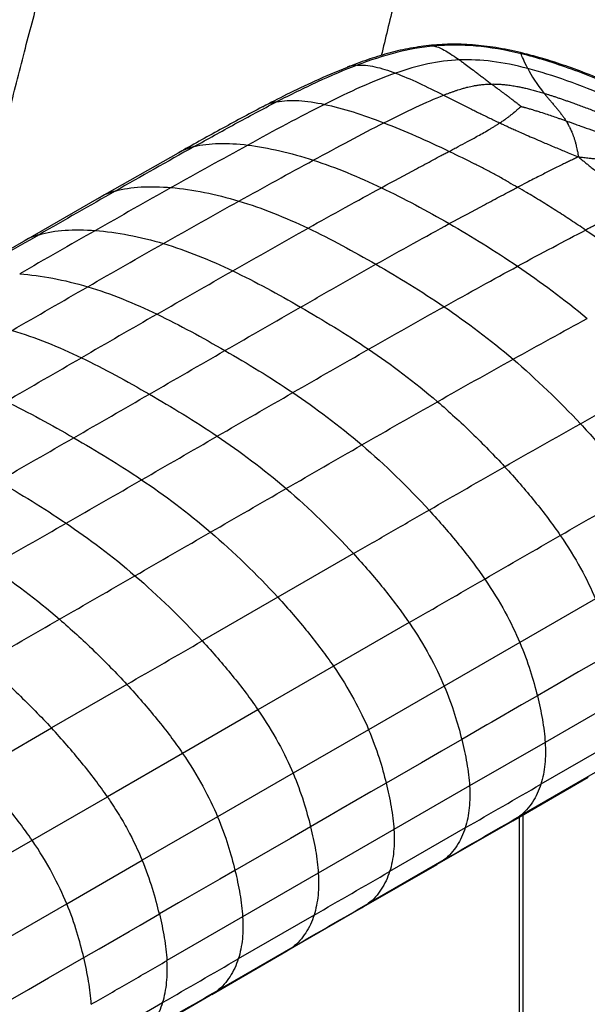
# Paper-space layout '_Isometric' of a CAD drawing. Header units: millimetres. Extents: x -681 to 994, y -334 to 1074.
# Tile 17 of 20: x 762 to 894, y 90 to 318. Entities that reach past the tile are written whole.
import ezdxf

# ---------------------------------------------------------------- set-up
doc = ezdxf.new("R2010")
doc.units = ezdxf.units.MM

psp = doc.layouts.new('_Isometric')

# ---------------------------------------------------------------- linework, layer by layer
at = {"color": 7, "linetype": 'Continuous', "lineweight": 25}
for p, q in [((858.51, 312.16), (857.25, 312.24)), ((799.11, 287.34), (780.81, 276.94)), ((780.81, 276.94), (763.21, 266.83)), ((763.21, 266.83), (745.71, 256.74)), ((839.73, 194.41), (822.21, 184.29)), ((822.21, 184.29), (804.69, 174.17)), ((895.85, 183.94), (878.32, 173.82)), ((852.65, 178.41), (835.12, 168.29)), ((878.32, 173.82), (860.79, 163.7)), ((835.12, 168.29), (817.61, 158.18)), ((787.2, 164.08), (769.72, 153.98)), ((860.79, 163.7), (843.26, 153.58)), ((901.73, 160.76), (884.2, 150.64)), ((817.61, 158.18), (800.13, 148.09)), ((752.23, 143.89), (769.72, 153.98)), ((843.26, 153.58), (825.74, 143.47)), ((900.73, 151.04), (883.2, 140.92)), ((884.2, 150.64), (866.67, 140.52)), ((800.13, 148.09), (782.68, 138.02)), ((825.74, 143.47), (808.25, 133.37)), ((876.67, 132.46), (894.2, 142.59)), ((895.79, 143.63), (878.26, 133.5)), ((866.67, 140.52), (849.13, 130.4)), ((747.75, 117.85), (782.68, 138.02)), ((808.25, 133.37), (790.76, 123.28)), ((859.14, 122.35), (876.67, 132.47)), ((876.66, 132.49), (878.26, 133.5)), ((878.23, -115.11), (878.23, 133.37)), ((879.11, -113.89), (879.11, 133.87)), ((849.13, 130.4), (831.6, 120.27)), ((865.67, 130.8), (848.14, 120.67)), ((860.73, 123.38), (843.19, 113.26)), ((859.12, 122.37), (860.73, 123.38)), ((773.28, 113.18), (790.76, 123.28)), ((841.6, 112.22), (859.13, 122.34)), ((831.6, 120.27), (814.05, 110.14)), ((755.79, 103.08), (773.28, 113.18)), ((824.07, 102.1), (841.61, 112.22)), ((841.59, 112.25), (843.19, 113.26)), ((814.05, 110.14), (796.5, 100.01)), ((830.6, 110.55), (813.05, 100.42)), ((825.66, 103.14), (808.11, 93.01)), ((824.05, 102.12), (825.66, 103.14)), ((806.88, 92.17), (824.06, 102.1)), ((789.33, 82.05), (806.52, 91.97)), ((806.52, 91.97), (806.81, 92.13)), ((777.95, 80.15), (795.5, 90.28))]:
    psp.add_line(p, q, dxfattribs=at)
at = {"color": 7, "linetype": 'Continuous', "lineweight": 25, "flags": 128}
for points in [[(899.92, 171.56), (897.27, 170.02), (891.96, 166.96), (887.18, 164.2), (882.39, 161.43)], [(882.39, 161.43), (878.74, 159.32), (871.8, 155.32), (870.71, 154.69), (866.37, 152.18), (864.86, 151.31)], [(864.86, 151.31), (860.18, 148.61), (855.5, 145.91), (847.33, 141.19)], [(847.33, 141.19), (843.79, 139.15), (836.79, 135.11), (834.23, 133.63), (829.8, 131.07)], [(829.8, 131.07), (825.12, 128.37), (820.44, 125.67), (812.27, 120.95)], [(812.27, 120.95), (808.73, 118.91), (801.74, 114.87), (799.17, 113.39), (794.74, 110.83)], [(777.21, 100.71), (780.75, 102.75), (787.74, 106.79), (790.31, 108.27), (794.74, 110.83)], [(759.68, 90.59), (764.36, 93.29), (769.04, 95.99), (777.21, 100.71)]]:
    psp.add_lwpolyline(points, dxfattribs=at)
at = {"color": 7, "linetype": 'Continuous', "lineweight": 25}
for points, knots in [([(751.63, 260.16), (751.71, 260.59), (752.07, 262.32), (752.71, 265.37), (753.55, 269.29), (755.02, 275.99), (757.15, 285.36), (760.22, 298.17), (763.57, 311.41), (767.18, 324.93), (770.74, 337.78), (774.23, 350.06), (777.74, 362.06), (781.41, 374.15), (785.27, 386.31), (789.36, 398.7), (793.64, 411.25), (798.2, 424.17), (802.95, 437.21), (807.81, 450.08), (812.52, 462), (816.95, 472.66), (821.06, 481.86), (825, 489.95), (828.77, 497.03), (831.41, 501.3), (832.66, 503.3)], [0, 0, 0, 0, 0.005366, 0.021666, 0.037967, 0.054245, 0.104954, 0.15436, 0.212876, 0.268341, 0.320926, 0.370869, 0.419327, 0.468106, 0.519015, 0.568331, 0.619708, 0.672582, 0.726305, 0.779446, 0.830157, 0.872603, 0.910475, 0.94397, 0.973618, 1, 1, 1, 1]), ([(883.06, 445.92), (882.6, 443.39), (881.63, 438.06), (879.69, 429.92), (877.43, 421.27), (874.92, 412.37), (872.99, 405.78), (871.64, 401.25), (870.9, 398.77), (870.06, 395.95), (869.21, 393.15), (867.41, 387.18), (864.69, 378.19), (860.95, 365.77), (857.34, 353.3), (853.91, 340.71), (850.71, 328.31), (848.16, 318.08), (846.67, 311.93), (846.19, 309.95)], [0, 0, 0, 0, 0.0535983, 0.1128889, 0.1764263, 0.2427127, 0.3092505, 0.3223154, 0.3432062, 0.3640332, 0.3847846, 0.4054485, 0.4963198, 0.5841573, 0.6808713, 0.772677, 0.863103, 0.95589, 1, 1, 1, 1]), ([(857.25, 312.27), (855.62, 312.05), (852.32, 311.61), (847.56, 310.44), (842.86, 308.97), (839.83, 307.81), (838.28, 307.21)], [0, 0, 0, 0, 0.238892, 0.482355, 0.734898, 1, 1, 1, 1]), ([(858.51, 312.16), (855.43, 311.88), (852.44, 311.34), (846.53, 309.83), (843.6, 308.86), (840.61, 307.72)], [0, 0, 0, 0, 0.5, 0.5, 1, 1, 1, 1]), ([(878.52, 310.63), (876.61, 311.05), (872.96, 311.85), (867.45, 312.48), (862.21, 312.67), (858.89, 312.4), (857.25, 312.27)], [0, 0, 0, 0, 0.275367, 0.528668, 0.767797, 1, 1, 1, 1]), ([(878.62, 310.36), (874.92, 311.27), (871.44, 311.85), (864.78, 312.44), (861.6, 312.43), (858.51, 312.16)], [0, 0, 0, 0, 0.5, 0.5, 1, 1, 1, 1]), ([(858.51, 312.16), (859.29, 311.97), (860.17, 311.56), (862.12, 310.45), (863.18, 309.74), (864.31, 308.93)], [0, 0, 0, 0, 0.5, 0.5, 1, 1, 1, 1]), ([(878.52, 310.63), (878.52, 310.63), (878.5, 310.71), (878.56, 310.53), (878.62, 310.36)], [0, 0, 0, 0, 0.0112408, 1, 1, 1, 1]), ([(904.55, 301.29), (902.41, 302.23), (898.4, 304), (892.53, 306.3), (887.32, 308.13), (882.74, 309.56), (879.84, 310.3), (878.52, 310.63)], [0, 0, 0, 0, 0.263794, 0.493484, 0.690941, 0.858771, 1, 1, 1, 1]), ([(864.31, 308.93), (861.83, 308.83), (859.41, 308.52), (854.53, 307.48), (852.08, 306.76), (849.52, 305.86)], [0, 0, 0, 0, 0.5, 0.5, 1, 1, 1, 1]), ([(880.17, 306.94), (877.29, 307.69), (874.57, 308.24), (869.32, 308.91), (866.79, 309.03), (864.31, 308.93)], [0, 0, 0, 0, 0.5, 0.5, 1, 1, 1, 1]), ([(864.31, 308.93), (864.42, 308.85), (864.65, 308.69), (865, 308.44), (865.63, 307.97), (866.58, 307.27), (867.68, 306.43), (868.63, 305.71), (869.4, 305.13), (870.17, 304.54), (870.95, 303.95), (871.49, 303.54), (871.75, 303.34)], [0, 0, 0, 0, 0.052129, 0.10422, 0.15624, 0.336924, 0.515798, 0.616146, 0.714976, 0.81205, 0.907136, 1, 1, 1, 1]), ([(880.17, 306.94), (879.74, 307.76), (879.4, 308.49), (878.89, 309.66), (878.72, 310.1), (878.62, 310.36)], [0, 0, 0, 0, 0.5, 0.5, 1, 1, 1, 1]), ([(902.83, 301.74), (898.58, 303.62), (894.37, 305.33), (886.25, 308.24), (882.33, 309.46), (878.62, 310.36)], [0, 0, 0, 0, 0.5, 0.5, 1, 1, 1, 1]), ([(838.28, 307.21), (835.77, 306.16), (830.96, 304.15), (824.52, 301.04), (820.55, 299), (818.7, 298.06)], [0, 0, 0, 0, 0.369361, 0.707327, 1, 1, 1, 1]), ([(840.61, 307.72), (837.61, 306.58), (834.54, 305.27), (828.29, 302.39), (825.11, 300.83), (821.91, 299.19)], [0, 0, 0, 0, 0.5, 0.5, 1, 1, 1, 1]), ([(840.61, 307.72), (839.81, 307.66), (839, 307.61), (838.29, 307.21), (838.29, 307.21)], [0, 0, 0, 0, 0.991783, 1, 1, 1, 1]), ([(840.61, 307.72), (841.86, 307.82), (843.23, 307.67), (846.22, 307.02), (847.82, 306.51), (849.52, 305.86)], [0, 0, 0, 0, 0.5, 0.5, 1, 1, 1, 1]), ([(898.94, 300.28), (895.67, 301.69), (892.41, 302.97), (886.11, 305.22), (883.06, 306.18), (880.17, 306.94)], [0, 0, 0, 0, 0.5, 0.5, 1, 1, 1, 1]), ([(849.52, 305.86), (846.96, 304.96), (844.29, 303.88), (838.77, 301.44), (835.93, 300.08), (833.03, 298.63)], [0, 0, 0, 0, 0.5, 0.5, 1, 1, 1, 1]), ([(860.66, 300.77), (860.89, 300.86), (861.34, 301.04), (862.01, 301.29), (862.68, 301.53), (863.34, 301.76), (863.98, 301.98), (864.68, 302.2), (865.44, 302.42), (866.43, 302.68), (867.44, 302.9), (868.46, 303.07), (869.27, 303.19), (870, 303.26), (870.64, 303.31), (871.19, 303.33), (871.57, 303.34), (871.75, 303.34)], [0, 0, 0, 0, 0.069311, 0.136715, 0.202295, 0.266143, 0.328354, 0.389032, 0.464655, 0.538808, 0.660898, 0.731502, 0.799072, 0.866217, 0.910786, 0.955344, 1, 1, 1, 1]), ([(871.75, 303.34), (871.86, 303.34), (872.09, 303.35), (872.42, 303.35), (872.76, 303.34), (873.1, 303.33), (873.44, 303.32), (873.78, 303.3), (874.12, 303.27), (874.47, 303.24), (874.81, 303.21), (875.45, 303.14), (876.39, 303.02), (877.52, 302.82), (878.54, 302.62), (879.52, 302.41), (880.56, 302.15), (881.67, 301.86), (882.79, 301.55), (883.54, 301.32), (883.92, 301.21)], [0, 0, 0, 0, 0.0266229, 0.0532968, 0.0800371, 0.1068591, 0.1337769, 0.1608044, 0.1879546, 0.2152398, 0.2426721, 0.2702625, 0.3684566, 0.4683996, 0.5430432, 0.6197628, 0.7111402, 0.8049216, 0.9011887, 1, 1, 1, 1]), ([(871.75, 303.34), (871.75, 303.34), (871.76, 303.34), (871.76, 303.34), (871.79, 303.32), (871.99, 303.17), (872.35, 302.9), (872.85, 302.54), (873.29, 302.21), (873.57, 302), (873.7, 301.91), (873.71, 301.9), (873.72, 301.9), (873.81, 301.82), (874.26, 301.49), (874.74, 301.14), (875.29, 300.73), (875.52, 300.56), (875.76, 300.37), (876.05, 300.15), (876.41, 299.88), (876.87, 299.53), (877.15, 299.31), (877.33, 299.17), (877.37, 299.14), (877.41, 299.11), (877.53, 299.01), (877.73, 298.85), (877.91, 298.71), (878.03, 298.62), (878.06, 298.59), (878.09, 298.57), (878.14, 298.53), (878.22, 298.46), (878.3, 298.4), (878.35, 298.36), (878.4, 298.32), (878.44, 298.28), (878.5, 298.23), (878.55, 298.19), (878.59, 298.16), (878.61, 298.14)], [0, 0, 0, 0, 0.000513, 0.000924, 0.001335, 0.014695, 0.097575, 0.172259, 0.245414, 0.299983, 0.301158, 0.302684, 0.304132, 0.305351, 0.347124, 0.505397, 0.51559, 0.585169, 0.602746, 0.620713, 0.707614, 0.75615, 0.811845, 0.827038, 0.827736, 0.828311, 0.845434, 0.878743, 0.910366, 0.92128, 0.925317, 0.925797, 0.932798, 0.946081, 0.958859, 0.965547, 0.96598, 0.979936, 0.983301, 0.991712, 1, 1, 1, 1]), ([(802.79, 288.82), (805.94, 290.59), (809.09, 292.34), (815.45, 295.81), (818.65, 297.52), (821.91, 299.19)], [0, 0, 0, 0, 0.5, 0.5, 1, 1, 1, 1]), ([(821.91, 299.19), (820.93, 298.97), (819.8, 298.73), (818.83, 298.09), (818.71, 298.01)], [0, 0, 0, 0, 0.8770712, 1, 1, 1, 1]), ([(821.91, 299.19), (823.46, 299.51), (825.18, 299.59), (828.91, 299.38), (830.91, 299.08), (833.03, 298.63)], [0, 0, 0, 0, 0.5, 0.5, 1, 1, 1, 1]), ([(846.82, 294.34), (849.39, 295.65), (851.86, 296.86), (856.5, 299.03), (858.67, 299.98), (860.66, 300.77)], [0, 0, 0, 0, 0.5, 0.5, 1, 1, 1, 1]), ([(860.66, 300.77), (860.86, 300.67), (861.25, 300.47), (861.85, 300.17), (862.46, 299.86), (863.07, 299.55), (863.68, 299.24), (864.3, 298.93), (864.93, 298.61), (865.56, 298.29), (866.19, 297.97), (866.98, 297.58), (867.92, 297.11), (869.02, 296.56), (870.15, 296.01), (871.3, 295.45), (872.47, 294.89), (873.27, 294.51), (873.67, 294.32)], [0, 0, 0, 0, 0.0520682, 0.1038119, 0.1552493, 0.2063985, 0.2572774, 0.307904, 0.358296, 0.4084712, 0.4584473, 0.5082417, 0.5908845, 0.6731495, 0.7551159, 0.8368617, 0.9184643, 1, 1, 1, 1]), ([(883.92, 301.21), (884.01, 301.11), (884.17, 300.9), (884.43, 300.59), (884.69, 300.28), (884.96, 299.97), (885.22, 299.65), (885.49, 299.34), (885.77, 299.03), (886.04, 298.71), (886.31, 298.39), (886.67, 297.97), (887.11, 297.44), (887.62, 296.8), (888.12, 296.14), (888.59, 295.49), (888.88, 295.04), (889.03, 294.82)], [0, 0, 0, 0, 0.054844, 0.109101, 0.162788, 0.215925, 0.268526, 0.320607, 0.372181, 0.42326, 0.473855, 0.523975, 0.622667, 0.719586, 0.81477, 0.90824, 1, 1, 1, 1]), ([(883.92, 301.21), (884.15, 301.14), (884.62, 300.99), (885.33, 300.77), (886.06, 300.54), (886.8, 300.29), (887.57, 300.03), (888.35, 299.76), (889.16, 299.48), (889.98, 299.19), (891.38, 298.69), (893.36, 297.96), (895.42, 297.17), (897.01, 296.55), (897.75, 296.26), (898.12, 296.11)], [0, 0, 0, 0, 0.047213, 0.095958, 0.146236, 0.198045, 0.251375, 0.306216, 0.362552, 0.420362, 0.47962, 0.659362, 0.841598, 0.920655, 1, 1, 1, 1]), ([(818.69, 298.05), (815.39, 296.3), (808.78, 292.79), (802.32, 289.15), (799.1, 287.33)], [0, 0, 0, 0, 0.5001616, 1, 1, 1, 1]), ([(833.03, 298.63), (835.15, 298.18), (837.38, 297.58), (842, 296.13), (844.39, 295.28), (846.82, 294.34)], [0, 0, 0, 0, 0.5, 0.5, 1, 1, 1, 1]), ([(873.67, 294.32), (873.8, 294.41), (874.07, 294.58), (874.46, 294.84), (874.83, 295.09), (875.17, 295.34), (875.57, 295.62), (876.03, 295.97), (876.48, 296.33), (876.78, 296.57), (876.9, 296.67), (876.95, 296.72), (877.12, 296.85), (877.37, 297.07), (877.64, 297.31), (877.85, 297.49), (877.97, 297.6), (878.02, 297.65), (878.05, 297.67), (878.12, 297.73), (878.23, 297.83), (878.31, 297.9), (878.36, 297.94), (878.39, 297.96), (878.43, 298), (878.47, 298.03), (878.49, 298.05), (878.51, 298.06), (878.53, 298.08), (878.56, 298.1), (878.58, 298.12), (878.6, 298.13), (878.61, 298.14)], [0, 0, 0, 0, 0.069487, 0.136693, 0.201799, 0.264947, 0.326246, 0.421512, 0.529417, 0.603547, 0.606414, 0.610187, 0.636351, 0.712212, 0.776573, 0.824139, 0.860612, 0.861413, 0.862314, 0.877837, 0.914384, 0.938141, 0.938896, 0.945772, 0.960563, 0.970578, 0.971276, 0.974794, 0.985287, 0.986002, 0.993061, 1, 1, 1, 1]), ([(878.61, 298.14), (878.64, 298.13), (878.71, 298.12), (878.78, 298.1), (878.88, 298.07), (878.95, 298.06), (879.02, 298.04), (879.12, 298.01), (879.27, 297.97), (879.39, 297.94), (879.5, 297.91), (879.73, 297.85), (880.08, 297.75), (880.38, 297.66), (880.52, 297.62), (880.58, 297.6), (881.02, 297.48), (881.75, 297.25), (882.49, 297.02), (882.92, 296.88), (883.56, 296.68), (884.59, 296.35), (886.02, 295.86), (887.07, 295.5), (887.81, 295.24), (888.35, 295.06), (888.76, 294.91), (889.03, 294.82)], [0, 0, 0, 0, 0.008844, 0.017783, 0.022052, 0.036141, 0.036599, 0.043674, 0.064064, 0.078452, 0.078951, 0.094528, 0.144308, 0.179663, 0.180884, 0.182334, 0.198585, 0.305752, 0.394159, 0.412424, 0.430247, 0.57691, 0.709195, 0.843852, 0.882484, 0.921408, 1, 1, 1, 1]), ([(889.03, 294.82), (889.03, 294.81), (889.05, 294.79), (889.07, 294.75), (889.11, 294.69), (889.18, 294.57), (889.25, 294.44), (889.37, 294.24), (889.45, 294.09), (889.55, 293.92), (889.65, 293.71), (889.8, 293.43), (890.06, 292.91), (890.27, 292.45), (890.46, 292), (890.55, 291.78), (890.63, 291.55), (890.69, 291.4), (890.72, 291.32)], [0, 0, 0, 0, 0.005621, 0.018725, 0.040671, 0.06263, 0.125726, 0.155776, 0.249128, 0.252068, 0.310327, 0.429474, 0.503358, 0.752391, 0.814214, 0.876063, 0.937911, 1, 1, 1, 1]), ([(889.03, 294.82), (889.16, 294.77), (889.42, 294.68), (889.94, 294.49), (890.46, 294.3), (891.23, 294.02), (891.77, 293.83), (892.5, 293.57), (893.62, 293.17), (895.07, 292.67), (897, 291.98), (898.19, 291.56), (899.09, 291.25), (899.58, 291.07), (900.61, 290.71), (901.71, 290.32), (902.41, 290.07), (902.53, 290.03), (902.55, 290.02)], [0, 0, 0, 0, 0.029744, 0.059678, 0.119606, 0.147347, 0.234398, 0.240561, 0.311455, 0.487043, 0.560943, 0.740302, 0.748859, 0.75713, 0.848372, 0.974608, 0.99658, 1, 1, 1, 1]), ([(846.82, 294.34), (849.26, 293.41), (851.73, 292.38), (856.78, 290.17), (859.34, 288.99), (861.95, 287.73)], [0, 0, 0, 0, 0.5, 0.5, 1, 1, 1, 1]), ([(861.95, 287.73), (862.31, 287.92), (863.01, 288.3), (864.43, 289.05), (866.3, 290.05), (868.76, 291.38), (870.69, 292.47), (871.99, 293.25), (872.58, 293.62), (873.14, 293.97), (873.49, 294.21), (873.67, 294.32)], [0, 0, 0, 0, 0.087461, 0.173303, 0.349289, 0.549254, 0.788711, 0.844635, 0.898064, 0.949994, 1, 1, 1, 1]), ([(873.67, 294.32), (873.81, 294.26), (874.08, 294.13), (874.65, 293.87), (875.42, 293.51), (876.42, 293.05), (877.59, 292.52), (878.54, 292.1), (879.33, 291.75), (880.24, 291.35), (881.64, 290.74), (883.75, 289.83), (885.74, 288.99), (887.54, 288.24), (888.91, 287.67), (890.35, 287.09), (891.37, 286.67), (891.91, 286.46)], [0, 0, 0, 0, 0.025126, 0.050438, 0.101515, 0.163229, 0.225391, 0.303818, 0.324504, 0.359103, 0.456288, 0.557016, 0.702483, 0.776383, 0.841366, 0.917611, 1, 1, 1, 1]), ([(890.72, 291.32), (890.76, 291.21), (890.84, 290.99), (890.95, 290.66), (891.05, 290.33), (891.19, 289.85), (891.4, 289.07), (891.56, 288.32), (891.71, 287.59), (891.77, 287.25), (891.84, 286.82), (891.88, 286.62), (891.91, 286.46)], [0, 0, 0, 0, 0.070769, 0.142304, 0.214936, 0.281166, 0.444008, 0.700044, 0.741865, 0.879697, 0.904138, 1, 1, 1, 1]), ([(802.79, 288.82), (801.69, 288.52), (800.39, 288.15), (799.3, 287.4), (799.13, 287.29)], [0, 0, 0, 0, 0.846218, 1, 1, 1, 1]), ([(802.79, 288.82), (804.52, 289.28), (806.45, 289.51), (810.64, 289.61), (812.89, 289.47), (815.26, 289.18)], [0, 0, 0, 0, 0.5, 0.5, 1, 1, 1, 1]), ([(815.26, 289.18), (817.63, 288.88), (820.11, 288.43), (825.2, 287.25), (827.81, 286.52), (830.44, 285.67)], [0, 0, 0, 0, 0.5, 0.5, 1, 1, 1, 1]), ([(846.22, 279.3), (848.99, 280.81), (851.73, 282.28), (855.68, 284.4), (856.98, 285.09), (858.88, 286.1), (859.82, 286.6), (860.74, 287.09), (861.35, 287.41), (861.65, 287.57), (861.95, 287.73)], [0, 0, 0, 0, 0.5, 0.5, 0.75, 0.75, 0.875, 0.9375, 0.9375, 1, 1, 1, 1]), ([(890.98, 286.02), (890.66, 285.87), (890.05, 285.58), (889.13, 285.13), (888.1, 284.63), (886.94, 284.06), (885.26, 283.21), (883.53, 282.34), (882.23, 281.68), (881.76, 281.44)], [0, 0, 0, 0, 0.10181, 0.200916, 0.298283, 0.43817, 0.578187, 0.846943, 1, 1, 1, 1]), ([(891.91, 286.46), (892.15, 286.26), (892.62, 285.86), (893.32, 285.29), (894.06, 284.67), (894.91, 283.98), (896.21, 282.94), (897.71, 281.77), (899.37, 280.51), (900.62, 279.57), (901.66, 278.8), (902.34, 278.31), (903.38, 277.55), (904.26, 276.92), (905.2, 276.27), (905.61, 275.98), (906.04, 275.68), (906.32, 275.49), (906.46, 275.4)], [0, 0, 0, 0, 0.055671, 0.108422, 0.158635, 0.223677, 0.297522, 0.443566, 0.543726, 0.641202, 0.696364, 0.751032, 0.774612, 0.898386, 0.920309, 0.949509, 0.974845, 1, 1, 1, 1]), ([(891.91, 286.46), (892.21, 286.43), (892.73, 286.37), (893.65, 286.27), (894.3, 286.19), (895.08, 286.1), (895.93, 285.99), (897.28, 285.81), (898.47, 285.62), (899.54, 285.45), (900.4, 285.3), (901.08, 285.17), (901.41, 285.11)], [0, 0, 0, 0, 0.095704, 0.161932, 0.289837, 0.29968, 0.408434, 0.555859, 0.725843, 0.785088, 0.893629, 1, 1, 1, 1]), ([(875.76, 280.58), (875.37, 280.8), (874.6, 281.23), (873.05, 282.08), (871.1, 283.13), (869.29, 284.08), (868.25, 284.61), (867.99, 284.74)], [0, 0, 0, 0, 0.149668, 0.299429, 0.599311, 0.899652, 1, 1, 1, 1]), ([(881.76, 281.44), (881.66, 281.38), (881.56, 281.33), (881.45, 281.28), (880.91, 281), (880.36, 280.71), (879.81, 280.43), (879.14, 280.09), (878.48, 279.74), (877.82, 279.4)], [-0.000438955, -0.000438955, -0.000438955, -0.000438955, 0, 0, 0, 0.002332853, 0.002332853, 0.002332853, 0.005148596, 0.005148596, 0.005148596, 0.005148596]), ([(784.53, 278.51), (786.32, 279.03), (788.33, 279.33), (792.69, 279.59), (795.04, 279.53), (797.51, 279.32)], [0, 0, 0, 0, 0.5, 0.5, 1, 1, 1, 1]), ([(797.51, 279.32), (799.97, 279.1), (802.55, 278.73), (807.82, 277.67), (810.51, 277), (813.2, 276.19)], [0, 0, 0, 0, 0.5, 0.5, 1, 1, 1, 1]), ([(861.98, 270.96), (864.74, 272.46), (867.47, 273.93), (871.45, 276.05), (872.75, 276.74), (874.68, 277.76), (875.32, 278.09), (876.26, 278.59), (876.58, 278.75), (877.2, 279.08), (877.51, 279.24), (877.82, 279.4)], [0, 0, 0, 0, 0.5, 0.5, 0.75, 0.75, 0.875, 0.875, 0.9375, 0.9375, 1, 1, 1, 1]), ([(784.53, 278.51), (783.39, 278.16), (782.07, 277.77), (780.98, 277), (780.83, 276.91)], [0, 0, 0, 0, 0.869528, 1, 1, 1, 1]), ([(893.59, 269.47), (892.43, 270.25), (891.28, 271.01), (888.99, 272.52), (887.85, 273.26), (885.57, 274.72), (884.43, 275.44), (882.14, 276.85), (881, 277.54), (879.85, 278.22)], [0, 0, 0, 0, 0.25, 0.25, 0.5, 0.5, 0.75, 0.75, 1, 1, 1, 1]), ([(904.68, 274.73), (904.48, 274.65), (904.08, 274.49), (903.47, 274.24), (902.85, 273.97), (902.22, 273.7), (901.31, 273.28), (900.1, 272.72), (898.62, 272.01), (897.14, 271.27), (895.82, 270.61), (894.63, 270), (893.94, 269.65), (893.59, 269.47)], [0, 0, 0, 0, 0.051198, 0.103775, 0.157702, 0.212945, 0.269473, 0.401227, 0.538896, 0.671433, 0.808325, 0.903304, 1, 1, 1, 1]), ([(766.87, 268.4), (768.66, 268.94), (770.69, 269.27), (775.07, 269.58), (777.43, 269.56), (779.91, 269.37)], [0, 0, 0, 0, 0.5, 0.5, 1, 1, 1, 1]), ([(766.87, 268.4), (765.72, 268.04), (764.43, 267.64), (763.35, 266.89), (763.23, 266.8)], [0, 0, 0, 0, 0.886002, 1, 1, 1, 1]), ([(779.91, 269.37), (782.39, 269.18), (784.98, 268.83), (790.28, 267.81), (792.98, 267.15), (795.69, 266.35)], [0, 0, 0, 0, 0.5, 0.5, 1, 1, 1, 1]), ([(893.59, 269.47), (896.25, 267.68), (898.95, 265.82), (904.45, 261.95), (907.26, 259.92), (910.12, 257.8)], [0, 0, 0, 0, 0.5, 0.5, 1, 1, 1, 1]), ([(827.5, 251.59), (830.42, 253.27), (833.35, 254.94), (839.18, 258.25), (842.09, 259.9), (844.97, 261.52)], [0, 0, 0, 0, 0.5, 0.5, 1, 1, 1, 1]), ([(844.97, 261.52), (847.59, 260.02), (850.21, 258.46), (855.47, 255.2), (858.11, 253.49), (860.76, 251.69)], [0, 0, 0, 0, 0.5, 0.5, 1, 1, 1, 1]), ([(760.59, 246.2), (763.3, 245.4), (765.99, 244.44), (771.35, 242.3), (774.01, 241.11), (776.66, 239.84)], [0, 0, 0, 0, 0.5, 0.5, 1, 1, 1, 1]), ([(859.24, 229.66), (861.92, 227.36), (864.59, 224.91), (869.81, 219.85), (872.37, 217.24), (874.81, 214.58)], [0, 0, 0, 0, 0.5, 0.5, 1, 1, 1, 1]), ([(892.37, 224.56), (894.82, 221.93), (897.16, 219.28), (901.52, 213.99), (903.53, 211.36), (905.34, 208.76)], [0, 0, 0, 0, 0.5, 0.5, 1, 1, 1, 1]), ([(874.81, 214.58), (877.25, 211.93), (879.58, 209.25), (883.91, 203.91), (885.92, 201.25), (887.71, 198.64)], [0, 0, 0, 0, 0.5, 0.5, 1, 1, 1, 1]), ([(857.27, 204.52), (859.71, 201.86), (862.05, 199.17), (866.38, 193.81), (868.39, 191.15), (870.18, 188.53)], [0, 0, 0, 0, 0.5, 0.5, 1, 1, 1, 1]), ([(887.71, 198.64), (889.5, 196.02), (891.06, 193.49), (893.75, 188.58), (894.89, 186.21), (895.85, 183.94)], [0, 0, 0, 0, 0.5, 0.5, 1, 1, 1, 1]), ([(839.73, 194.41), (842.18, 191.75), (844.51, 189.05), (848.85, 183.69), (850.85, 181.03), (852.65, 178.41)], [0, 0, 0, 0, 0.5, 0.5, 1, 1, 1, 1]), ([(870.18, 188.53), (871.97, 185.91), (873.53, 183.37), (876.22, 178.46), (877.36, 176.09), (878.32, 173.82)], [0, 0, 0, 0, 0.5, 0.5, 1, 1, 1, 1]), ([(822.21, 184.29), (824.65, 181.63), (826.98, 178.93), (831.32, 173.57), (833.33, 170.91), (835.12, 168.29)], [0, 0, 0, 0, 0.5, 0.5, 1, 1, 1, 1]), ([(771.58, 179.2), (774.26, 176.89), (776.94, 174.44), (782.18, 169.36), (784.75, 166.73), (787.2, 164.08)], [0, 0, 0, 0, 0.5, 0.5, 1, 1, 1, 1]), ([(852.65, 178.41), (854.44, 175.79), (855.99, 173.25), (858.69, 168.34), (859.83, 165.97), (860.79, 163.7)], [0, 0, 0, 0, 0.5, 0.5, 1, 1, 1, 1]), ([(804.69, 174.17), (807.14, 171.51), (809.47, 168.82), (813.81, 163.47), (815.82, 160.8), (817.61, 158.18)], [0, 0, 0, 0, 0.5, 0.5, 1, 1, 1, 1]), ([(878.32, 173.82), (879.29, 171.55), (880.08, 169.38), (881.4, 165.25), (881.93, 163.29), (882.39, 161.43)], [0, 0, 0, 0, 0.5, 0.5, 1, 1, 1, 1]), ([(754.05, 169.1), (756.74, 166.78), (759.43, 164.33), (764.68, 159.26), (767.26, 156.64), (769.72, 153.98)], [0, 0, 0, 0, 0.5, 0.5, 1, 1, 1, 1]), ([(835.12, 168.29), (836.91, 165.67), (838.47, 163.13), (841.16, 158.22), (842.3, 155.85), (843.26, 153.58)], [0, 0, 0, 0, 0.5, 0.5, 1, 1, 1, 1]), ([(787.2, 164.08), (789.65, 161.42), (791.99, 158.73), (796.33, 153.37), (798.34, 150.71), (800.13, 148.09)], [0, 0, 0, 0, 0.5, 0.5, 1, 1, 1, 1]), ([(860.79, 163.7), (861.75, 161.43), (862.54, 159.26), (863.87, 155.13), (864.4, 153.17), (864.86, 151.31)], [0, 0, 0, 0, 0.5, 0.5, 1, 1, 1, 1]), ([(882.39, 161.43), (882.85, 159.58), (883.24, 157.75), (883.87, 154.15), (884.09, 152.37), (884.2, 150.64)], [0, 0, 0, 0, 0.5, 0.5, 1, 1, 1, 1]), ([(817.61, 158.18), (819.4, 155.56), (820.96, 153.02), (823.65, 148.11), (824.78, 145.74), (825.74, 143.47)], [0, 0, 0, 0, 0.5, 0.5, 1, 1, 1, 1]), ([(782.68, 138.02), (780.89, 140.63), (778.87, 143.29), (774.52, 148.64), (772.17, 151.33), (769.72, 153.98)], [0, 0, 0, 0, 0.5, 0.5, 1, 1, 1, 1]), ([(843.26, 153.58), (844.22, 151.31), (845.01, 149.14), (846.34, 145.01), (846.87, 143.05), (847.33, 141.19)], [0, 0, 0, 0, 0.5, 0.5, 1, 1, 1, 1]), ([(864.86, 151.31), (865.32, 149.46), (865.71, 147.63), (866.33, 144.02), (866.56, 142.25), (866.67, 140.52)], [0, 0, 0, 0, 0.5, 0.5, 1, 1, 1, 1]), ([(884.2, 150.64), (884.3, 148.9), (884.29, 147.21), (883.98, 143.95), (883.67, 142.39), (883.2, 140.92)], [0, 0, 0, 0, 0.5, 0.5, 1, 1, 1, 1]), ([(800.13, 148.09), (801.93, 145.47), (803.48, 142.93), (806.16, 138.02), (807.29, 135.64), (808.25, 133.37)], [0, 0, 0, 0, 0.5, 0.5, 1, 1, 1, 1]), ([(765.22, 127.94), (763.43, 130.56), (761.42, 133.22), (757.05, 138.56), (754.7, 141.24), (752.23, 143.89)], [0, 0, 0, 0, 0.5, 0.5, 1, 1, 1, 1]), ([(825.74, 143.47), (826.7, 141.2), (827.49, 139.02), (828.81, 134.89), (829.34, 132.93), (829.8, 131.07)], [0, 0, 0, 0, 0.5, 0.5, 1, 1, 1, 1]), ([(847.33, 141.19), (847.78, 139.34), (848.18, 137.51), (848.8, 133.9), (849.03, 132.13), (849.13, 130.4)], [0, 0, 0, 0, 0.5, 0.5, 1, 1, 1, 1]), ([(866.67, 140.52), (866.77, 138.78), (866.76, 137.09), (866.44, 133.83), (866.14, 132.27), (865.67, 130.8)], [0, 0, 0, 0, 0.5, 0.5, 1, 1, 1, 1]), ([(883.2, 140.92), (882.73, 139.44), (882.09, 138.05), (880.46, 135.54), (879.45, 134.43), (878.26, 133.5)], [0, 0, 0, 0, 0.5, 0.5, 1, 1, 1, 1]), ([(782.68, 138.02), (782.69, 138), (782.71, 137.97), (782.73, 137.93), (782.78, 137.87), (782.87, 137.73), (783.07, 137.44), (783.45, 136.87), (783.77, 136.39), (784.4, 135.42), (784.8, 134.78), (785.97, 132.87), (786.69, 131.62), (788.69, 127.93), (789.82, 125.56), (790.76, 123.28)], [0, 0, 0, 0, 0.003906, 0.003906, 0.007812, 0.015625, 0.03125, 0.0625, 0.125, 0.125, 0.25, 0.25, 0.5, 0.5, 1, 1, 1, 1]), ([(808.25, 133.37), (809.2, 131.09), (809.99, 128.92), (811.29, 124.77), (811.82, 122.81), (812.27, 120.95)], [0, 0, 0, 0, 0.5, 0.5, 1, 1, 1, 1]), ([(829.8, 131.07), (830.25, 129.21), (830.65, 127.38), (831.27, 123.78), (831.49, 122), (831.6, 120.27)], [0, 0, 0, 0, 0.5, 0.5, 1, 1, 1, 1]), ([(849.13, 130.4), (849.24, 128.66), (849.23, 126.97), (848.91, 123.71), (848.61, 122.15), (848.14, 120.67)], [0, 0, 0, 0, 0.5, 0.5, 1, 1, 1, 1]), ([(865.67, 130.8), (865.2, 129.32), (864.56, 127.93), (862.92, 125.42), (861.92, 124.3), (860.73, 123.38)], [0, 0, 0, 0, 0.5, 0.5, 1, 1, 1, 1]), ([(773.28, 113.18), (772.34, 115.47), (771.22, 117.85), (768.56, 122.77), (767.02, 125.32), (765.22, 127.94)], [0, 0, 0, 0, 0.5, 0.5, 1, 1, 1, 1]), ([(794.74, 110.83), (794.3, 112.69), (793.78, 114.66), (792.49, 118.81), (791.71, 120.99), (790.76, 123.28)], [0, 0, 0, 0, 0.5, 0.5, 1, 1, 1, 1]), ([(812.27, 120.95), (812.72, 119.09), (813.11, 117.26), (813.73, 113.65), (813.95, 111.88), (814.05, 110.14)], [0, 0, 0, 0, 0.5, 0.5, 1, 1, 1, 1]), ([(831.6, 120.27), (831.7, 118.54), (831.69, 116.84), (831.37, 113.58), (831.07, 112.02), (830.6, 110.55)], [0, 0, 0, 0, 0.5, 0.5, 1, 1, 1, 1]), ([(848.14, 120.67), (847.66, 119.2), (847.03, 117.81), (845.39, 115.3), (844.39, 114.18), (843.19, 113.26)], [0, 0, 0, 0, 0.5, 0.5, 1, 1, 1, 1]), ([(777.21, 100.71), (776.77, 102.58), (776.26, 104.55), (774.99, 108.71), (774.22, 110.9), (773.28, 113.18)], [0, 0, 0, 0, 0.5, 0.5, 1, 1, 1, 1]), ([(794.74, 110.83), (795.18, 108.97), (795.57, 107.13), (796.18, 103.52), (796.4, 101.75), (796.5, 100.01)], [0, 0, 0, 0, 0.5, 0.5, 1, 1, 1, 1]), ([(814.05, 110.14), (814.16, 108.41), (814.15, 106.71), (813.83, 103.45), (813.52, 101.89), (813.05, 100.42)], [0, 0, 0, 0, 0.5, 0.5, 1, 1, 1, 1]), ([(830.6, 110.55), (830.13, 109.08), (829.49, 107.68), (827.85, 105.17), (826.85, 104.06), (825.66, 103.14)], [0, 0, 0, 0, 0.5, 0.5, 1, 1, 1, 1]), ([(778.95, 89.88), (778.85, 91.62), (778.63, 93.39), (778.03, 97.01), (777.65, 98.85), (777.21, 100.71)], [0, 0, 0, 0, 0.5, 0.5, 1, 1, 1, 1]), ([(795.5, 90.28), (795.97, 91.76), (796.27, 93.32), (796.59, 96.58), (796.61, 98.27), (796.5, 100.01)], [0, 0, 0, 0, 0.5, 0.5, 1, 1, 1, 1]), ([(813.05, 100.42), (812.58, 98.95), (811.94, 97.55), (810.31, 95.04), (809.31, 93.93), (808.11, 93.01)], [0, 0, 0, 0, 0.5, 0.5, 1, 1, 1, 1]), ([(806.51, 91.98), (806.63, 92.04), (807.19, 92.32), (807.7, 92.7), (808.11, 93.01)], [0, 0, 0, 0, 0.197217, 1, 1, 1, 1]), ([(795.5, 90.28), (795.03, 88.81), (794.39, 87.42), (792.75, 84.91), (791.75, 83.79), (790.56, 82.87)], [0, 0, 0, 0, 0.5, 0.5, 1, 1, 1, 1])]:
    psp.add_open_spline(points, degree=3, knots=knots, dxfattribs=at)
for points in [[(880.17, 306.94), (881.03, 305.29), (882.27, 303.27), (883.92, 301.21)], [(849.52, 305.86), (852.91, 304.58), (856.68, 302.76), (860.66, 300.77)], [(833.03, 298.63), (827.24, 295.73), (821.22, 292.45), (815.26, 289.18)], [(830.44, 285.67), (836.1, 288.75), (841.68, 291.73), (846.82, 294.34)], [(802.79, 288.82), (796.53, 285.32), (790.48, 281.9), (784.53, 278.51)], [(815.26, 289.18), (809.3, 285.9), (803.39, 282.62), (797.51, 279.32)], [(813.2, 276.19), (819.01, 279.42), (824.77, 282.59), (830.44, 285.67)], [(830.44, 285.67), (835.68, 283.97), (840.95, 281.8), (846.22, 279.3)], [(861.95, 287.73), (863.94, 286.77), (865.96, 285.78), (867.99, 284.74)], [(891.91, 286.46), (891.6, 286.31), (891.29, 286.17), (890.98, 286.02)], [(797.51, 279.32), (791.62, 276.02), (785.76, 272.71), (779.91, 269.37)], [(829.21, 269.9), (834.98, 273.13), (840.68, 276.29), (846.22, 279.3)], [(846.22, 279.3), (851.49, 276.8), (856.75, 273.98), (861.98, 270.96)], [(875.76, 280.58), (876.45, 280.19), (877.13, 279.8), (877.82, 279.4)], [(879.85, 278.22), (879.17, 278.62), (878.5, 279.01), (877.82, 279.4)], [(784.53, 278.51), (778.57, 275.12), (772.72, 271.76), (766.87, 268.4)], [(795.69, 266.35), (801.54, 269.67), (807.4, 272.96), (813.2, 276.19)], [(813.2, 276.19), (818.58, 274.57), (823.92, 272.41), (829.21, 269.9)], [(811.74, 260.01), (817.59, 263.35), (823.44, 266.66), (829.21, 269.9)], [(829.21, 269.9), (834.5, 267.39), (839.75, 264.54), (844.97, 261.52)], [(844.97, 261.52), (850.75, 264.78), (856.44, 267.94), (861.98, 270.96)], [(861.98, 270.96), (867.21, 267.94), (872.47, 264.69), (877.79, 261.08)], [(766.87, 268.4), (761.02, 265.04), (755.17, 261.67), (749.33, 258.3)], [(779.91, 269.37), (774.05, 266.04), (768.2, 262.68), (762.35, 259.32)], [(877.79, 261.08), (883.34, 264.09), (888.72, 266.96), (893.59, 269.47)], [(778.13, 256.32), (783.98, 259.68), (789.83, 263.03), (795.69, 266.35)], [(795.69, 266.35), (801.09, 264.73), (806.44, 262.54), (811.74, 260.01)], [(860.76, 251.69), (866.54, 254.92), (872.25, 258.06), (877.79, 261.08)], [(877.79, 261.08), (883.12, 257.46), (888.5, 253.48), (893.97, 248.99)], [(762.35, 259.32), (767.31, 258.95), (772.72, 257.93), (778.13, 256.32)], [(794.2, 249.95), (800.05, 253.32), (805.9, 256.67), (811.74, 260.01)], [(811.74, 260.01), (817.04, 257.48), (822.29, 254.6), (827.5, 251.59)], [(760.59, 246.2), (766.44, 249.58), (772.28, 252.95), (778.13, 256.32)], [(778.13, 256.32), (783.54, 254.7), (788.9, 252.5), (794.2, 249.95)], [(809.95, 241.51), (815.8, 244.88), (821.65, 248.24), (827.5, 251.59)], [(827.5, 251.59), (832.71, 248.58), (837.96, 245.4), (843.26, 241.82)], [(843.26, 241.82), (849.11, 245.15), (854.97, 248.46), (860.76, 251.69)], [(860.76, 251.69), (866.06, 248.08), (871.39, 244.08), (876.75, 239.5)], [(794.2, 249.95), (788.35, 246.59), (782.51, 243.21), (776.66, 239.84)], [(794.2, 249.95), (799.5, 247.41), (804.75, 244.52), (809.95, 241.51)], [(876.75, 239.5), (882.56, 242.73), (888.31, 245.9), (893.97, 248.99)], [(759.14, 229.73), (764.98, 233.09), (770.82, 236.47), (776.66, 239.84)], [(776.66, 239.84), (781.97, 237.29), (787.21, 234.4), (792.42, 231.4)], [(792.42, 231.4), (798.26, 234.77), (804.11, 238.15), (809.95, 241.51)], [(809.95, 241.51), (815.16, 238.51), (820.41, 235.34), (825.7, 231.77)], [(825.7, 231.77), (831.55, 235.13), (837.4, 238.49), (843.26, 241.82)], [(843.26, 241.82), (848.55, 238.24), (853.88, 234.26), (859.24, 229.66)], [(859.24, 229.66), (865.09, 232.98), (870.95, 236.27), (876.75, 239.5)], [(876.75, 239.5), (882.12, 234.92), (887.46, 229.8), (892.37, 224.56)], [(892.37, 224.56), (898.24, 227.86), (904.13, 231.16), (910.07, 234.44)], [(774.89, 221.29), (780.73, 224.65), (786.58, 228.02), (792.42, 231.4)], [(792.42, 231.4), (797.62, 228.39), (802.87, 225.23), (808.16, 221.66)], [(808.16, 221.66), (814, 225.03), (819.85, 228.41), (825.7, 231.77)], [(825.7, 231.77), (830.99, 228.2), (836.32, 224.23), (841.68, 219.63)], [(759.14, 229.73), (764.44, 227.18), (769.69, 224.3), (774.89, 221.29)], [(841.68, 219.63), (847.53, 222.99), (853.38, 226.34), (859.24, 229.66)], [(874.81, 214.58), (880.66, 217.92), (886.5, 221.25), (892.37, 224.56)], [(790.63, 211.54), (796.47, 214.91), (802.32, 218.28), (808.16, 221.66)], [(808.16, 221.66), (813.45, 218.09), (818.78, 214.12), (824.15, 209.52)], [(757.37, 211.24), (763.21, 214.57), (769.05, 217.93), (774.89, 221.29)], [(774.89, 221.29), (780.1, 218.28), (785.34, 215.11), (790.63, 211.54)], [(824.15, 209.52), (829.99, 212.89), (835.84, 216.26), (841.68, 219.63)], [(841.68, 219.63), (847.05, 215.02), (852.38, 209.84), (857.27, 204.52)], [(857.27, 204.52), (863.12, 207.89), (868.96, 211.24), (874.81, 214.58)], [(757.37, 211.24), (762.58, 208.24), (767.83, 205.05), (773.11, 201.47)], [(773.11, 201.47), (778.95, 204.82), (784.79, 208.18), (790.63, 211.54)], [(790.63, 211.54), (795.92, 207.97), (801.25, 204), (806.62, 199.4)], [(806.62, 199.4), (812.46, 202.77), (818.3, 206.14), (824.15, 209.52)], [(824.15, 209.52), (829.51, 204.91), (834.85, 199.73), (839.74, 194.41)], [(887.71, 198.64), (893.55, 202), (899.39, 205.36), (905.34, 208.76)], [(839.74, 194.41), (842.66, 196.09), (848.5, 199.47), (854.35, 202.84), (857.27, 204.52)], [(755.59, 191.44), (761.43, 194.79), (767.28, 198.12), (773.11, 201.47)], [(773.11, 201.47), (778.4, 197.89), (783.73, 193.9), (789.09, 189.29)], [(789.09, 189.29), (794.93, 192.66), (800.77, 196.03), (806.62, 199.4)], [(806.62, 199.4), (811.98, 194.79), (817.32, 189.6), (822.21, 184.29)], [(870.18, 188.53), (876.02, 191.9), (881.87, 195.27), (887.71, 198.64)], [(755.59, 191.44), (760.88, 187.83), (766.21, 183.82), (771.58, 179.2)], [(771.58, 179.2), (777.42, 182.57), (783.26, 185.93), (789.09, 189.29)], [(789.09, 189.29), (794.46, 184.68), (799.8, 179.49), (804.69, 174.17)], [(852.65, 178.41), (858.49, 181.78), (864.34, 185.16), (870.18, 188.53)], [(754.05, 169.1), (759.89, 172.47), (765.74, 175.84), (771.58, 179.2)], [(787.2, 164.08), (793.03, 167.44), (798.86, 170.8), (804.69, 174.17)], [(865.67, 130.8), (871.51, 134.17), (877.36, 137.54), (883.2, 140.92)], [(860.73, 123.38), (866.57, 126.76), (872.41, 130.13), (878.26, 133.5)], [(830.6, 110.55), (836.45, 113.93), (842.29, 117.3), (848.14, 120.67)], [(825.66, 103.14), (831.5, 106.51), (837.35, 109.89), (843.19, 113.26)], [(778.95, 89.88), (781.88, 91.57), (787.73, 94.94), (793.58, 98.32), (796.5, 100.01)], [(795.5, 90.28), (801.35, 93.66), (807.2, 97.04), (813.05, 100.42)], [(790.56, 82.87), (796.41, 86.25), (802.26, 89.63), (808.11, 93.01)]]:
    psp.add_open_spline(points, degree=3, dxfattribs=at)

doc.saveas('drawing.dxf')
